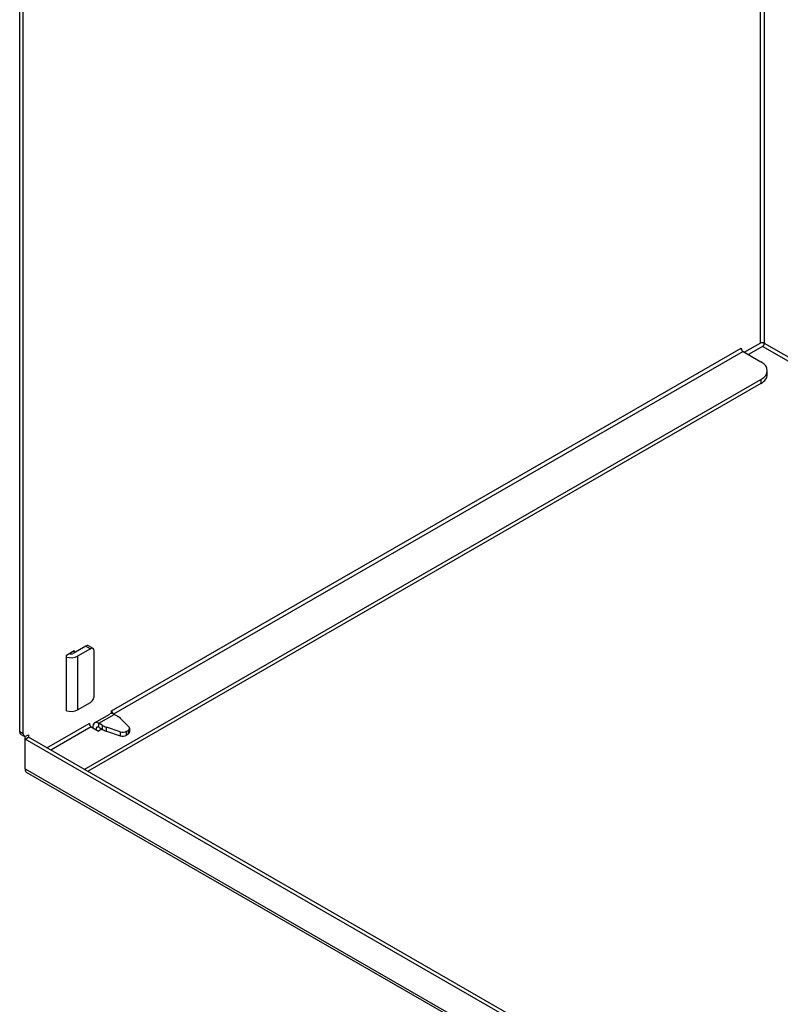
# Model space of a CAD drawing. Header units: inches. Extents: x 13 to 218, y 17 to 122.
# Tile 67 of 107: x 188 to 197, y 76 to 87. Entities that reach past the tile are written whole.
import ezdxf

# ---------------------------------------------------------------- set-up
doc = ezdxf.new("R2010")
doc.units = ezdxf.units.IN
doc.header["$MEASUREMENT"] = 0
doc.layers.add('Visible Edges(ANSI)', color=7, linetype='Continuous', lineweight=25)
doc.layers.add('Visible Tangent Edges(ANSI)', color=7, linetype='Continuous', lineweight=25)

msp = doc.modelspace()

# ---------------------------------------------------------------- linework, layer by layer
at = {"layer": 'Visible Edges(ANSI)'}
for p, q in [((188.306, 79.047), (188.306, 102.657)), ((188.345, 79.024), (188.345, 102.635)), ((196.769, 83.488), (196.587, 83.383)), ((196.791, 83.45), (196.631, 83.358)), ((196.548, 83.431), (196.548, 83.431)), ((196.548, 83.431), (196.548, 83.431)), ((196.548, 83.431), (196.548, 83.428)), ((196.57, 83.393), (196.774, 83.275)), ((196.847, 83.129), (196.847, 83.173)), ((189.042, 78.619), (196.774, 83.072)), ((196.774, 83.027), (189.081, 78.596)), ((188.84, 79.924), (188.928, 79.975)), ((189.061, 80.027), (188.915, 79.943)), ((188.928, 79.975), (188.928, 79.95)), ((189.114, 79.996), (188.968, 79.912)), ((189.145, 80), (189.092, 80.03)), ((189.158, 79.459), (189.158, 79.971)), ((188.84, 79.286), (188.84, 79.924)), ((188.889, 79.938), (188.889, 79.953)), ((188.843, 79.288), (188.84, 79.286)), ((188.968, 79.299), (189.114, 79.383)), ((189.356, 79.256), (189.356, 79.289)), ((189.356, 79.289), (189.356, 79.289)), ((189.356, 79.289), (189.356, 79.289)), ((189.161, 79.15), (189.337, 79.251)), ((189.382, 79.249), (189.378, 79.251)), ((189.425, 79.225), (189.386, 79.247)), ((189.461, 79.203), (189.431, 79.221)), ((189.461, 79.203), (189.457, 79.201)), ((189.462, 79.197), (189.553, 79.106)), ((189.101, 79.143), (189.101, 79.143)), ((189.101, 79.143), (189.102, 79.143)), ((189.102, 79.143), (189.102, 79.14)), ((189.123, 79.105), (189.207, 79.057)), ((189.141, 79.095), (189.14, 79.095)), ((189.246, 79.079), (189.207, 79.057)), ((189.248, 79.123), (189.21, 79.145)), ((189.21, 79.1), (189.246, 79.079)), ((189.248, 79.078), (189.246, 79.079)), ((189.455, 79.049), (189.297, 79.101)), ((189.526, 79.054), (189.544, 79.064)), ((189.561, 79.089), (189.561, 79.044)), ((188.317, 79.021), (188.356, 78.999)), ((188.367, 78.963), (188.367, 78.996)), ((188.367, 78.963), (188.406, 78.985)), ((188.367, 78.624), (188.367, 78.963)), ((209.458, 66.817), (188.367, 78.963)), ((188.384, 79.002), (188.406, 79.014)), ((188.406, 79.014), (188.406, 78.985)), ((209.48, 66.849), (188.406, 78.985)), ((189.297, 79.056), (189.455, 79.004)), ((189.544, 79.02), (189.526, 79.009)), ((209.476, 66.439), (188.385, 78.585))]:
    msp.add_line(p, q, dxfattribs=at)
for centre, major_axis, ratio, start_param, end_param in [((196.791, 83.475), (-0.031, 0), 0.575862, 3.926991, 5.497787), ((196.791, 83.475), (-0.0155, -0.0269), 0.578093, 0.783464, 2.354261), ((196.57, 83.418), (0.0155, -0.0269), 0.578093, 3.928925, 5.499721), ((196.597, 83.173), (0.25, 0), 0.575862, 5.497787, 7.068583), ((196.597, 83.129), (0.25, 0), 0.575862, 5.497787, 6.283185), ((189.061, 79.976), (0.0309, 0.0537), 0.578093, 0, 0.783464), ((189.114, 79.946), (0.0309, 0.0537), 0.578093, 5.495853, 7.06665), ((188.893, 79.955), (-0.106, 0), 0.575862, 1.046838, 2.356194), ((188.893, 79.955), (-0.031, 0), 0.575862, 0.81391, 2.356194), ((189.114, 79.434), (-0.0309, -0.0537), 0.578093, 0.783464, 2.354261), ((188.893, 79.342), (-0.106, 0), 0.575862, 1.046838, 2.356194), ((189.378, 79.277), (-0.0155, 0.0269), 0.578093, 0.787332, 2.358128), ((189.386, 79.167), (-0.0489, 0.0849), 0.578093, 5.499721, 6.283185), ((189.258, 79.128), (0.236, 0), 0.575862, 0.523599, 0.785398), ((189.123, 79.13), (0.0155, -0.0269), 0.578093, 3.928925, 5.499721), ((189.21, 79.065), (-0.0489, 0.0849), 0.578093, 5.499721, 7.070517), ((189.21, 79.065), (0.0489, -0.0849), 0.578093, 3.928925, 4.049499), ((189.21, 79.065), (-0.0215, 0.0373), 0.578093, 5.499721, 7.348205), ((189.415, 79.219), (-0.236, 0), 0.575862, 0.785398, 1.047198), ((189.415, 79.174), (-0.236, 0), 0.575862, 0.785398, 1.047198), ((189.502, 79.089), (0.0591, 0), 0.575862, 5.497787, 6.806784), ((188.345, 79.069), (-0.0274, -0.0477), 0.578093, 5.495853, 6.283185), ((188.384, 79.047), (-0.0274, -0.0477), 0.578093, 5.495853, 7.06665), ((189.484, 79.078), (-0.0591, 0), 0.575862, 1.047198, 2.356194), ((189.484, 79.033), (-0.0591, 0), 0.575862, 1.047198, 2.356194), ((189.502, 79.044), (0.0591, 0), 0.575862, 5.497787, 6.283185), ((188.428, 78.659), (-0.0429, -0.0745), 0.578093, 5.495853, 6.283185)]:
    msp.add_ellipse(centre, major_axis=major_axis, ratio=ratio, start_param=start_param, end_param=end_param, dxfattribs=at)
at = {"layer": 'Visible Tangent Edges(ANSI)'}
for p, q in [((196.769, 83.488), (196.769, 97.833)), ((196.813, 97.807), (196.813, 83.488)), ((209.48, 76.143), (196.791, 83.45)), ((196.813, 83.488), (209.48, 76.194)), ((189.356, 79.289), (196.548, 83.431)), ((196.57, 83.393), (189.378, 79.251)), ((196.774, 83.072), (196.774, 83.027)), ((189.061, 80.027), (189.114, 79.996)), ((188.968, 79.912), (188.968, 79.299)), ((189.356, 79.289), (189.356, 79.289)), ((189.21, 79.145), (189.386, 79.247)), ((189.378, 79.251), (189.378, 79.251)), ((188.617, 78.864), (189.101, 79.143)), ((189.123, 79.105), (188.66, 78.838)), ((189.21, 79.1), (189.21, 79.145)), ((189.248, 79.123), (189.248, 79.078)), ((189.297, 79.056), (189.297, 79.101)), ((189.544, 79.064), (189.544, 79.02)), ((188.345, 79.024), (188.306, 79.047)), ((189.455, 79.049), (189.455, 79.004)), ((189.526, 79.009), (189.526, 79.054)), ((188.367, 78.624), (209.458, 66.478))]:
    msp.add_line(p, q, dxfattribs=at)

doc.saveas('drawing.dxf')
